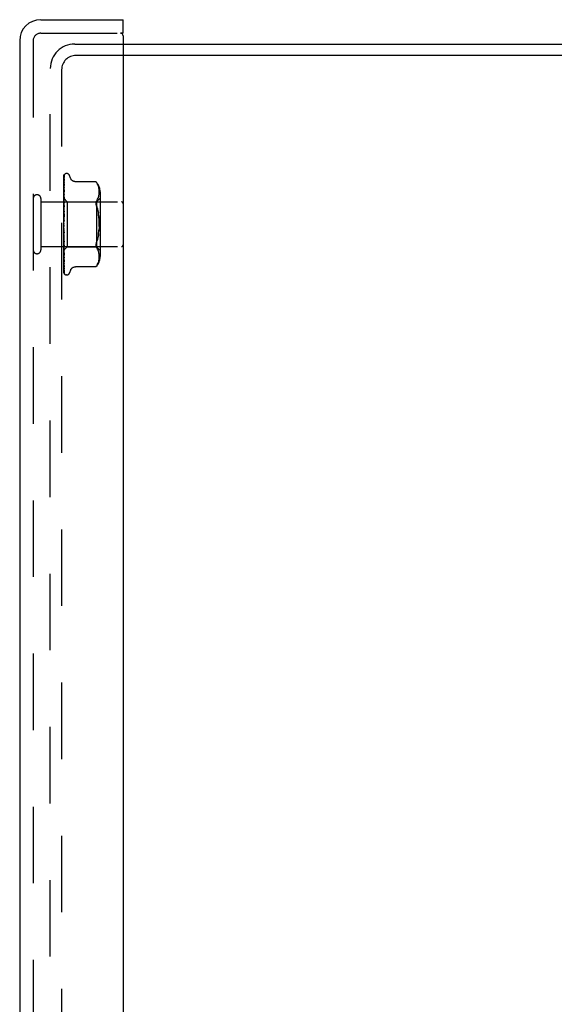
# Model space of a CAD drawing. Header units: inches. Extents: x 0 to 77.3, y 0 to 50.
# Tile 21 of 49: x 39.1 to 42.1, y 25.8 to 31.3. Entities that reach past the tile are written whole.
import ezdxf

# ---------------------------------------------------------------- set-up
doc = ezdxf.new("R2010")
doc.units = ezdxf.units.IN
doc.header["$LTSCALE"] = 4.25
doc.header["$MEASUREMENT"] = 0
doc.linetypes.add('HIDDEN', pattern=[0.2, 0.1, -0.1])
doc.layers.get('0').update_dxf_attribs({"linetype": 'CONTINUOUS'})
doc.layers.add('DEFAULT_2', color=8, linetype='HIDDEN')
doc.layers.add('FRONT_COVER', color=7, linetype='CONTINUOUS')

msp = doc.modelspace()

# ---------------------------------------------------------------- linework, layer by layer
at = {"color": 3, "linetype": 'Continuous'}
for p, q in [((39.682262, 31.134092), (49.160262, 31.134092)), ((49.134262, 31.071092), (39.682262, 31.071092))]:
    msp.add_line(p, q, dxfattribs=at)
at = {"layer": 'DEFAULT_2', "color": 8, "linetype": 'HIDDEN'}
for p, q in [((39.413262, 31.134092), (39.682262, 31.134092)), ((39.682262, 31.071092), (39.420262, 31.071092)), ((39.277262, 19.270092), (39.277262, 30.998092)), ((39.340262, 30.991092), (39.340262, 19.277092))]:
    msp.add_line(p, q, dxfattribs=at)
for centre, radius in [((39.413262, 30.998092), 0.136), ((39.420262, 30.991092), 0.08)]:
    msp.add_arc(centre, radius, 90, 180, dxfattribs=at)
at = {"layer": 'FRONT_COVER', "color": 3, "linetype": 'Continuous'}
for p, q in [((39.224262, 31.269092), (39.682262, 31.269092)), ((39.107262, 31.152092), (39.107262, 19.116092)), ((39.682262, 31.179092), (39.682262, 19.089092))]:
    msp.add_line(p, q, dxfattribs=at)
at = {"layer": 'FRONT_COVER', "color": 7, "linetype": 'Continuous'}
for q in [(39.682262, 31.269092), (39.667262, 31.194092)]:
    msp.add_line((39.682262, 31.194092), q, dxfattribs=at)
at = {"layer": 'FRONT_COVER', "color": 8, "linetype": 'HIDDEN'}
for p, q in [((39.182262, 31.152092), (39.182262, 19.116092)), ((39.224262, 31.194092), (39.667262, 31.194092)), ((39.352262, 30.129517), (39.352262, 30.404362)), ((39.353904, 30.326118), (39.354905, 30.390627)), ((39.35423, 30.35449), (39.354905, 30.399713)), ((39.355068, 30.391734), (39.35508, 30.391769)), ((39.35709, 30.411148), (39.357014, 30.41105)), ((39.368758, 30.415342), (39.367928, 30.415342)), ((39.389895, 30.389334), (39.38442, 30.404376)), ((39.353048, 30.273572), (39.35423, 30.35449)), ((39.353048, 30.269568), (39.353904, 30.326118)), ((39.354897, 30.324298), (39.354127, 30.317395)), ((39.35423, 30.303753), (39.354904, 30.337967)), ((39.35423, 30.291653), (39.354904, 30.324396)), ((39.354904, 30.324391), (39.354897, 30.324306)), ((39.354904, 30.36854), (39.354935, 30.368888)), ((39.354904, 30.357903), (39.354906, 30.357964)), ((39.354906, 30.357964), (39.354915, 30.358074)), ((39.529913, 30.370143), (39.417394, 30.370143)), ((39.529913, 30.370143), (39.530446, 30.369567)), ((39.530247, 30.369783), (39.530855, 30.369114)), ((39.53137, 30.368541), (39.53085, 30.36912)), ((39.53137, 30.368541), (39.531968, 30.367859)), ((39.531968, 30.367859), (39.533351, 30.366235)), ((39.536998, 30.361269), (39.533351, 30.366235)), ((39.533351, 30.366235), (39.536989, 30.361281)), ((39.540075, 30.356133), (39.536989, 30.361281)), ((39.542556, 30.350787), (39.540061, 30.35616)), ((39.544522, 30.34535), (39.542536, 30.350835)), ((39.546023, 30.339909), (39.5445, 30.345419)), ((39.547128, 30.334516), (39.546002, 30.339997)), ((39.547907, 30.329255), (39.54711, 30.33462)), ((39.548397, 30.324237), (39.548685, 30.319279)), ((39.225262, 30.276092), (39.225262, 29.992092)), ((39.352262, 30.278343), (39.371263, 30.259342)), ((39.353689, 30.271491), (39.35287, 30.262828)), ((39.353049, 30.277406), (39.353025, 30.277405)), ((39.353049, 30.276056), (39.353025, 30.276158)), ((39.353049, 30.273571), (39.353025, 30.273472)), ((39.353049, 30.269567), (39.353025, 30.269776)), ((39.353048, 30.264688), (39.353904, 30.32002)), ((39.353048, 30.258175), (39.353904, 30.309753)), ((39.353048, 30.233226), (39.35423, 30.291653)), ((39.353048, 30.242288), (39.353595, 30.27103)), ((39.353594, 30.24579), (39.354229, 30.27231)), ((39.353595, 30.27103), (39.35423, 30.303753)), ((39.354229, 30.27231), (39.354904, 30.300009)), ((39.354903, 30.283983), (39.354888, 30.283752)), ((39.536956, 30.267679), (39.533351, 30.262793)), ((39.534286, 30.259342), (39.554286, 30.279342)), ((39.536946, 30.267662), (39.540022, 30.272794)), ((39.540007, 30.272766), (39.542531, 30.278197)), ((39.542518, 30.278166), (39.544533, 30.283714)), ((39.544523, 30.283684), (39.546044, 30.289219)), ((39.546037, 30.289191), (39.547148, 30.294629)), ((39.547143, 30.294597), (39.547913, 30.299783)), ((39.547907, 30.299735), (39.548396, 30.304777)), ((39.548391, 30.304711), (39.548682, 30.309616)), ((39.548678, 30.309533), (39.548765, 30.314415)), ((39.548765, 30.314316), (39.548685, 30.319279)), ((39.554285, 30.313685), (39.554285, 29.9545)), ((39.225262, 30.258092), (39.672262, 30.258092)), ((39.352262, 30.263341), (39.352645, 30.26097)), ((39.35287, 30.262828), (39.352262, 30.256188)), ((39.352262, 30.248883), (39.353025, 30.242709)), ((39.352262, 30.246051), (39.352645, 30.248492)), ((39.352262, 30.226814), (39.353025, 30.232915)), ((39.352262, 30.230276), (39.353025, 30.223002)), ((39.35327, 30.220017), (39.352262, 30.208579)), ((39.352645, 30.26097), (39.353025, 30.258491)), ((39.352645, 30.248492), (39.353025, 30.250818)), ((39.353048, 30.264688), (39.353025, 30.264501)), ((39.353048, 30.258175), (39.353025, 30.25849)), ((39.353048, 30.251077), (39.353025, 30.250818)), ((39.353047, 30.242288), (39.353025, 30.242709)), ((39.353048, 30.233225), (39.353025, 30.232915)), ((39.353048, 30.222474), (39.353025, 30.223002)), ((39.353045, 30.187472), (39.354901, 30.238117)), ((39.353046, 30.199435), (39.353593, 30.216483)), ((39.353047, 30.222474), (39.353594, 30.24579)), ((39.353047, 30.211773), (39.353903, 30.245387)), ((39.354883, 30.237842), (39.35327, 30.220017)), ((39.353593, 30.216483), (39.354227, 30.23584)), ((39.354227, 30.23584), (39.354902, 30.256021)), ((39.354901, 30.238133), (39.354884, 30.237846)), ((39.371263, 30.259342), (39.371263, 30.008842)), ((39.371263, 30.259342), (39.534285, 30.259342)), ((39.530044, 30.254527), (39.53044, 30.256813)), ((39.534285, 30.259342), (39.534285, 30.008842)), ((39.352262, 30.204225), (39.353025, 30.211441)), ((39.352262, 30.208192), (39.353025, 30.200081)), ((39.354881, 30.18823), (39.352262, 30.158298)), ((39.352262, 30.179102), (39.353025, 30.187172)), ((39.352262, 30.183431), (39.353025, 30.174775)), ((39.352262, 30.152351), (39.353025, 30.160983)), ((39.353047, 30.211773), (39.353025, 30.211441)), ((39.353046, 30.199435), (39.353025, 30.200081)), ((39.353045, 30.187472), (39.353025, 30.187172)), ((39.353035, 30.161106), (39.353025, 30.160984)), ((39.353035, 30.161107), (39.35489, 30.188352)), ((39.35304, 30.173949), (39.353587, 30.184108)), ((39.353587, 30.184108), (39.354221, 30.195599)), ((39.354221, 30.195599), (39.354895, 30.207528)), ((39.35489, 30.188352), (39.354881, 30.188226)), ((39.542194, 30.208338), (39.544311, 30.197076)), ((39.352262, 30.156886), (39.353025, 30.147999)), ((39.352262, 30.124941), (39.353025, 30.133823)), ((39.352262, 30.129517), (39.353025, 30.12072)), ((39.352262, 29.864428), (39.352262, 30.124941)), ((39.352262, 30.097862), (39.353025, 30.106673)), ((39.353573, 30.101139), (39.353028, 30.107694)), ((39.352262, 30.102314), (39.353025, 30.093925)), ((39.352262, 30.072092), (39.353025, 30.080514)), ((39.352262, 30.076259), (39.353025, 30.068581)), ((39.352262, 30.048563), (39.353025, 30.056291)), ((39.352262, 30.052295), (39.353025, 30.045605)), ((39.353533, 30.069987), (39.352441, 30.082462)), ((39.353042, 30.09368), (39.353025, 30.093925)), ((39.353045, 30.081234), (39.353025, 30.080514)), ((39.353046, 30.068256), (39.353025, 30.068581)), ((39.353047, 30.056875), (39.353025, 30.056291)), ((39.354898, 30.054558), (39.353042, 30.09368)), ((39.353591, 30.067568), (39.353044, 30.081234)), ((39.354902, 30.006548), (39.353046, 30.068256)), ((39.353594, 30.036601), (39.353047, 30.056874)), ((39.354881, 30.054809), (39.353533, 30.069987)), ((39.354207, 30.09376), (39.353573, 30.101139)), ((39.354225, 30.052073), (39.353591, 30.067568)), ((39.35488, 30.086147), (39.354207, 30.09376)), ((39.3549, 30.035944), (39.354225, 30.052073)), ((39.354882, 30.054792), (39.354898, 30.054553)), ((39.544311, 30.071108), (39.542194, 30.059847)), ((39.545972, 30.082916), (39.544309, 30.071096)), ((39.225262, 30.010092), (39.672262, 30.010092)), ((39.352262, 30.035356), (39.353271, 30.024125)), ((39.352262, 30.028125), (39.353025, 30.03488)), ((39.352262, 30.031287), (39.353025, 30.025827)), ((39.352262, 30.011517), (39.352645, 30.014236)), ((39.352262, 30.013994), (39.352517, 30.012597)), ((39.352459, 29.990039), (39.371263, 30.008842)), ((39.352517, 30.012597), (39.352772, 30.011253)), ((39.352645, 30.014236), (39.353025, 30.017055)), ((39.352772, 30.011253), (39.353025, 30.009963)), ((39.353048, 30.04528), (39.353025, 30.045605)), ((39.353048, 30.035354), (39.353025, 30.03488)), ((39.353048, 30.02554), (39.353025, 30.025827)), ((39.353048, 30.017424), (39.353025, 30.017055)), ((39.353042, 30.009843), (39.353025, 30.009963)), ((39.353049, 30.003722), (39.353025, 30.00346)), ((39.353049, 29.99844), (39.353025, 29.998584)), ((39.353049, 29.994741), (39.353025, 29.994586)), ((39.353048, 30.009737), (39.353042, 30.009843)), ((39.353595, 30.020759), (39.353047, 30.04528)), ((39.353595, 30.009206), (39.353047, 30.035354)), ((39.353904, 29.979189), (39.353048, 30.02554)), ((39.353595, 29.986347), (39.353048, 30.017423)), ((39.353904, 29.956931), (39.353048, 30.009737)), ((39.353595, 29.968841), (39.353048, 30.003722)), ((39.353904, 29.936462), (39.353048, 29.994741)), ((39.353271, 30.024125), (39.354118, 30.014963)), ((39.354228, 30.013558), (39.353594, 30.036601)), ((39.354904, 29.963216), (39.353595, 30.020759)), ((39.354229, 29.97945), (39.353595, 30.009206)), ((39.354118, 30.014963), (39.354885, 30.006821)), ((39.354903, 29.989509), (39.354228, 30.013558)), ((39.354885, 30.006815), (39.354902, 30.006544)), ((39.371263, 30.008842), (39.534285, 30.008842)), ((39.536956, 30.000506), (39.533351, 30.005391)), ((39.534286, 30.008842), (39.554286, 29.988842)), ((39.540022, 29.99539), (39.536946, 30.000523)), ((39.542531, 29.989988), (39.540007, 29.995418)), ((39.352262, 29.989859), (39.35246, 29.990039)), ((39.352262, 29.989737), (39.352872, 29.983316)), ((39.352262, 29.949311), (39.352879, 29.943476)), ((39.353049, 29.992052), (39.353025, 29.992103)), ((39.353049, 29.990804), (39.353025, 29.990754)), ((39.353904, 29.932222), (39.353048, 29.992051)), ((39.35423, 29.950954), (39.353595, 29.986347)), ((39.354905, 29.887483), (39.353595, 29.968841)), ((39.354904, 29.926089), (39.353904, 29.979189)), ((39.354905, 29.896494), (39.353904, 29.956931)), ((39.354904, 29.948352), (39.354229, 29.97945)), ((39.354904, 29.913932), (39.35423, 29.950954)), ((39.354892, 29.963391), (39.354903, 29.963221)), ((39.544533, 29.984471), (39.542518, 29.990018)), ((39.546044, 29.978965), (39.544523, 29.9845)), ((39.547148, 29.973556), (39.546037, 29.978994)), ((39.547913, 29.968402), (39.547143, 29.973588)), ((39.547894, 29.938817), (39.548406, 29.944062)), ((39.548396, 29.963407), (39.547907, 29.968449)), ((39.548682, 29.958568), (39.548391, 29.963474)), ((39.548397, 29.943947), (39.548689, 29.949014)), ((39.548765, 29.95377), (39.548678, 29.958652)), ((39.548685, 29.948905), (39.548765, 29.953868)), ((39.354905, 29.869957), (39.353904, 29.936462)), ((39.354905, 29.863853), (39.353904, 29.932222)), ((39.354905, 29.926066), (39.354904, 29.926093)), ((39.354932, 29.896146), (39.354904, 29.896499)), ((39.529913, 29.898042), (39.417388, 29.898042)), ((39.53, 29.898139), (39.529913, 29.898042)), ((39.532304, 29.900721), (39.533351, 29.901949)), ((39.536998, 29.906915), (39.533351, 29.901949)), ((39.536989, 29.906903), (39.540075, 29.912052)), ((39.540061, 29.912024), (39.542556, 29.917397)), ((39.542536, 29.917349), (39.544522, 29.922835)), ((39.5445, 29.922765), (39.546023, 29.928276)), ((39.546002, 29.928187), (39.547128, 29.933668)), ((39.54711, 29.933564), (39.547907, 29.938929)), ((39.355989, 29.858589), (39.356026, 29.858542)), ((39.368758, 29.852842), (39.367928, 29.852842)), ((39.389895, 29.878851), (39.38442, 29.863808))]:
    msp.add_line(p, q, dxfattribs=at)
for points in [[(39.352262, 30.404357), (39.352793, 30.405646), (39.353382, 30.406799), (39.354009, 30.407823), (39.354641, 30.408708), (39.355251, 30.409455), (39.355809, 30.410061), (39.356285, 30.410526), (39.356663, 30.410859), (39.356916, 30.411059), (39.357055, 30.41115), (39.35709, 30.411148)], [(39.356119, 30.410094), (39.355542, 30.409268), (39.354829, 30.408055), (39.354212, 30.406793), (39.353663, 30.405471), (39.353161, 30.404074), (39.352699, 30.402583), (39.352262, 30.400932)], [(39.355405, 30.405737), (39.355031, 30.40518), (39.354779, 30.404798), (39.354502, 30.404367), (39.354207, 30.403889), (39.353901, 30.403371), (39.35359, 30.402813), (39.353281, 30.402219), (39.352977, 30.40159), (39.352685, 30.400928), (39.352409, 30.400235), (39.352262, 30.399828)], [(39.355107, 30.401092), (39.354757, 30.39985), (39.354281, 30.398033), (39.353823, 30.396136), (39.353383, 30.394166), (39.352961, 30.392122), (39.352557, 30.390003), (39.352262, 30.388319)], [(39.354717, 30.391044), (39.354236, 30.390143), (39.353955, 30.38961), (39.353659, 30.389032), (39.353357, 30.388417), (39.353055, 30.387768), (39.35276, 30.387085), (39.352478, 30.386374), (39.352262, 30.385772)], [(39.354959, 30.383898), (39.35463, 30.382068), (39.354177, 30.379448), (39.353738, 30.376781), (39.353315, 30.374076), (39.352906, 30.37133), (39.352514, 30.368552), (39.352262, 30.366666)], [(39.353048, 30.277407), (39.35423, 30.360239), (39.354574, 30.383887), (39.354905, 30.4065)], [(39.353048, 30.276056), (39.35423, 30.357808), (39.354574, 30.381134), (39.354905, 30.403434)], [(39.353904, 30.32002), (39.354574, 30.362515), (39.354905, 30.383319)], [(39.35508, 30.391769), (39.355013, 30.391624), (39.354892, 30.391381), (39.354717, 30.391044)], [(39.354904, 30.406496), (39.354912, 30.40673), (39.354969, 30.407313), (39.355078, 30.407875), (39.355232, 30.408406), (39.355423, 30.408901), (39.355638, 30.409343), (39.355858, 30.409719), (39.356066, 30.410024), (39.356124, 30.410102)], [(39.354904, 30.403432), (39.354921, 30.403812), (39.354993, 30.404373), (39.355107, 30.404881), (39.355242, 30.405306), (39.35537, 30.405619), (39.355468, 30.40582), (39.355517, 30.405909), (39.355519, 30.405912)], [(39.354904, 30.399708), (39.354945, 30.400309), (39.355042, 30.400852), (39.355105, 30.40109)], [(39.354904, 30.390627), (39.354921, 30.390968), (39.354978, 30.391379), (39.355041, 30.391647), (39.355068, 30.391734)], [(39.354904, 30.383313), (39.354925, 30.383662), (39.354959, 30.383902)], [(39.355519, 30.405912), (39.3555, 30.405882), (39.355405, 30.405737)], [(39.417304, 30.370143), (39.416106, 30.370168), (39.41355, 30.370386), (39.411098, 30.370811), (39.408755, 30.371423), (39.406526, 30.372209), (39.40442, 30.373145), (39.402441, 30.374214), (39.400596, 30.375401), (39.398887, 30.376693), (39.397313, 30.378074), (39.395872, 30.379528), (39.394562, 30.381046), (39.39338, 30.382623), (39.392331, 30.384241), (39.391409, 30.385887), (39.390615, 30.387542), (39.389895, 30.389334)], [(39.354326, 30.367432), (39.353718, 30.366151), (39.35337, 30.365408), (39.353013, 30.364609), (39.352658, 30.363757), (39.352321, 30.362864), (39.352262, 30.362693)], [(39.354915, 30.358064), (39.35459, 30.355675), (39.354142, 30.352297), (39.353709, 30.348914), (39.35329, 30.345533), (39.352885, 30.342153), (39.352496, 30.338786), (39.352262, 30.336677)], [(39.353199, 30.333726), (39.352845, 30.332914), (39.352495, 30.332054), (39.352262, 30.331427)], [(39.353048, 30.251077), (39.35423, 30.319569), (39.354574, 30.339161), (39.354904, 30.357908)], [(39.354902, 30.337965), (39.3549, 30.337948), (39.354868, 30.337774), (39.354784, 30.337458), (39.354634, 30.337016), (39.354422, 30.336471), (39.354162, 30.33586), (39.353864, 30.335192), (39.353199, 30.333726)], [(39.353904, 30.309753), (39.354574, 30.349242), (39.354905, 30.368539)], [(39.354934, 30.368886), (39.354927, 30.36886), (39.354872, 30.368692), (39.354754, 30.368388), (39.354569, 30.36796), (39.354326, 30.367432)], [(39.530058, 30.369987), (39.529947, 30.370105), (39.529913, 30.370143)], [(39.532229, 30.367559), (39.531718, 30.368146), (39.531254, 30.368669)], [(39.548689, 30.31917), (39.548406, 30.324122), (39.547894, 30.329368)], [(39.354127, 30.317395), (39.353696, 30.313406), (39.353278, 30.309459), (39.352875, 30.305557), (39.352262, 30.299406)], [(39.353749, 30.296499), (39.353092, 30.295068), (39.352759, 30.294321), (39.352435, 30.293554), (39.352262, 30.293111)], [(39.352262, 30.2783), (39.352535, 30.278012), (39.352751, 30.277779), (39.35291, 30.277599), (39.35301, 30.277475), (39.353048, 30.27741), (39.353049, 30.277406)], [(39.352262, 30.27789), (39.352454, 30.277506), (39.352645, 30.277089), (39.352835, 30.276639), (39.353025, 30.276158)], [(39.352262, 30.277454), (39.352454, 30.277492), (39.352645, 30.277497), (39.352835, 30.277467), (39.353025, 30.277405)], [(39.352262, 30.276362), (39.352535, 30.276183), (39.352751, 30.276062), (39.35291, 30.275999), (39.35301, 30.275994), (39.353048, 30.276047), (39.353049, 30.276056)], [(39.352262, 30.275026), (39.352535, 30.274639), (39.352751, 30.274302), (39.35291, 30.274011), (39.35301, 30.273773), (39.353048, 30.273594), (39.353049, 30.273571)], [(39.352262, 30.271837), (39.352454, 30.272296), (39.352645, 30.272722), (39.352835, 30.273114), (39.353025, 30.273472)], [(39.352262, 30.273128), (39.352454, 30.272335), (39.352645, 30.271513), (39.352835, 30.270659), (39.353025, 30.269776)], [(39.352262, 30.269282), (39.352535, 30.269219), (39.352751, 30.269215), (39.35291, 30.269271), (39.35301, 30.269385), (39.353049, 30.269567)], [(39.354888, 30.283745), (39.354564, 30.280485), (39.353689, 30.271491)], [(39.354903, 30.300013), (39.354886, 30.299789), (39.35483, 30.299438), (39.354719, 30.298982), (39.354548, 30.298442), (39.354321, 30.297833), (39.354052, 30.297183), (39.353749, 30.296499)], [(39.353903, 30.245387), (39.354572, 30.271286), (39.354903, 30.283986)], [(39.352262, 30.266659), (39.352535, 30.266187), (39.352751, 30.265757), (39.35291, 30.265367), (39.35301, 30.265024), (39.353048, 30.264736), (39.353048, 30.264688)], [(39.352262, 30.261242), (39.352454, 30.262105), (39.352645, 30.262936), (39.352835, 30.263735), (39.353025, 30.264501)], [(39.352262, 30.257315), (39.352535, 30.25737), (39.352751, 30.257484), (39.35291, 30.257657), (39.35301, 30.257885), (39.353048, 30.258175)], [(39.354901, 30.256031), (39.354896, 30.255923), (39.354845, 30.255444), (39.35473, 30.254872), (39.354545, 30.254231), (39.354298, 30.253547), (39.354001, 30.252834), (39.35367, 30.252116), (39.353321, 30.251397), (39.352968, 30.250679), (39.352622, 30.249957), (39.352262, 30.24915)], [(39.352262, 30.2535), (39.352535, 30.25296), (39.352751, 30.252454), (39.35291, 30.251978), (39.35301, 30.251541), (39.353048, 30.251156), (39.353048, 30.251077)], [(39.352262, 30.240895), (39.352536, 30.241069), (39.352752, 30.241295), (39.35291, 30.241575), (39.353009, 30.241905), (39.353047, 30.242288)], [(39.352262, 30.236026), (39.352535, 30.235437), (39.352751, 30.234873), (39.35291, 30.234328), (39.35301, 30.233814), (39.353048, 30.233345), (39.353048, 30.233225)], [(39.352262, 30.220615), (39.352535, 30.220896), (39.352751, 30.221228), (39.35291, 30.221613), (39.35301, 30.222041), (39.353048, 30.222474)], [(39.352262, 30.214867), (39.352535, 30.214252), (39.352751, 30.21365), (39.35291, 30.213055), (39.35301, 30.212483), (39.353048, 30.211947), (39.353047, 30.211773)], [(39.530044, 30.254527), (39.52991, 30.252117), (39.530044, 30.249567), (39.53044, 30.246849), (39.531116, 30.243948), (39.532088, 30.240827), (39.533351, 30.237534)], [(39.533351, 30.262793), (39.532088, 30.260985), (39.531116, 30.258968), (39.53044, 30.256813)], [(39.542194, 30.208338), (39.539656, 30.2189), (39.53671, 30.228614), (39.533351, 30.237534)], [(39.533351, 30.237534), (39.536714, 30.228601), (39.539661, 30.21888), (39.542199, 30.20832)], [(39.35271, 30.202022), (39.352406, 30.201457), (39.352262, 30.201174)], [(39.352262, 30.197208), (39.352535, 30.197589), (39.352751, 30.198013), (39.35291, 30.198485), (39.35301, 30.198992), (39.353046, 30.199435)], [(39.352262, 30.190789), (39.352535, 30.190169), (39.352751, 30.189551), (39.35291, 30.188929), (39.35301, 30.188319), (39.353048, 30.187735), (39.353045, 30.187472)], [(39.352262, 30.171519), (39.352535, 30.171986), (39.352751, 30.172488), (39.35291, 30.17303), (39.35301, 30.173597), (39.353041, 30.173949)], [(39.352262, 30.164662), (39.352535, 30.164059), (39.352751, 30.163447), (39.35291, 30.162821), (39.35301, 30.162194), (39.353048, 30.161584), (39.353035, 30.161106)], [(39.354896, 30.207552), (39.354846, 30.20704), (39.354716, 30.206359), (39.354511, 30.205657), (39.354256, 30.20498), (39.353964, 30.204329), (39.353654, 30.203717), (39.353338, 30.203136), (39.35271, 30.202022)], [(39.353024, 30.191311), (39.353054, 30.191519), (39.353127, 30.191668), (39.353244, 30.191757), (39.353398, 30.191782), (39.353586, 30.191739), (39.353797, 30.191625), (39.354018, 30.191442), (39.35424, 30.191182), (39.35445, 30.19084), (39.354634, 30.19042), (39.354779, 30.189925), (39.354871, 30.189379), (39.354905, 30.188812), (39.35489, 30.188352)], [(39.353041, 30.173949), (39.353048, 30.174177), (39.353025, 30.174775)], [(39.548598, 30.120922), (39.54877, 30.134087), (39.548598, 30.147253), (39.548094, 30.160245), (39.547225, 30.172962), (39.545972, 30.185269), (39.544309, 30.197089)], [(39.545973, 30.185262), (39.547225, 30.172961), (39.548094, 30.160251), (39.548598, 30.147263), (39.54877, 30.134097), (39.548598, 30.120931), (39.548094, 30.107939), (39.547225, 30.095223)], [(39.353159, 30.152288), (39.352816, 30.151835), (39.352649, 30.151612), (39.352469, 30.15136), (39.352262, 30.151046)], [(39.352262, 30.144478), (39.352535, 30.145014), (39.352751, 30.145575), (39.35291, 30.146167), (39.352949, 30.146362)], [(39.352262, 30.13743), (39.352535, 30.136866), (39.352751, 30.136283), (39.35291, 30.135674), (39.35301, 30.135054), (39.353048, 30.13444), (39.353025, 30.133823)], [(39.352262, 30.117062), (39.352535, 30.117647), (39.352751, 30.118248), (39.35291, 30.118868), (39.35301, 30.119494), (39.353048, 30.120109), (39.353025, 30.12072)], [(39.352262, 30.110077), (39.352535, 30.109573), (39.352751, 30.109039), (39.35291, 30.10847), (39.35301, 30.10788), (39.353029, 30.107694)], [(39.352949, 30.146362), (39.35301, 30.146775), (39.353048, 30.147383), (39.353025, 30.147999)], [(39.35295, 30.146362), (39.353202, 30.147731), (39.353493, 30.149268), (39.353798, 30.150833), (39.354117, 30.152429), (39.354451, 30.15406), (39.354766, 30.155563)], [(39.353029, 30.107694), (39.353048, 30.107283), (39.353025, 30.106673)], [(39.354793, 30.155698), (39.354696, 30.155266), (39.3545, 30.154642), (39.354272, 30.154089), (39.354028, 30.153605), (39.353788, 30.153195), (39.353561, 30.152847), (39.353351, 30.152548), (39.353159, 30.152288)], [(39.544311, 30.071108), (39.545973, 30.082922), (39.547225, 30.095223), (39.548094, 30.107934)], [(39.352262, 30.090261), (39.352535, 30.090875), (39.352751, 30.091493), (39.35291, 30.09212), (39.35301, 30.09274), (39.353048, 30.09334), (39.353042, 30.09368)], [(39.352262, 30.091934), (39.35242, 30.091658), (39.352696, 30.091202), (39.353259, 30.090311)], [(39.352441, 30.082462), (39.352319, 30.083868), (39.352262, 30.084529)], [(39.352262, 30.083592), (39.352535, 30.083166), (39.352751, 30.082701), (39.35291, 30.082192), (39.35301, 30.081652), (39.353045, 30.081234)], [(39.352262, 30.065044), (39.352535, 30.065664), (39.352751, 30.066277), (39.35291, 30.066888), (39.35301, 30.067482), (39.353048, 30.068044), (39.353046, 30.068256)], [(39.352262, 30.058933), (39.352535, 30.0586), (39.352751, 30.058221), (39.35291, 30.05779), (39.35301, 30.05732), (39.353047, 30.056875)], [(39.353259, 30.090311), (39.353547, 30.089838), (39.353838, 30.089326), (39.354126, 30.08876), (39.354392, 30.088142), (39.354623, 30.08747), (39.35479, 30.086784), (39.354884, 30.086093)], [(39.533351, 30.03065), (39.536714, 30.039583), (39.539661, 30.049304)], [(39.542199, 30.059865), (39.539656, 30.049284), (39.53671, 30.03957)], [(39.352262, 30.042322), (39.352535, 30.042927), (39.352751, 30.043513), (39.35291, 30.044085), (39.35301, 30.04463), (39.353048, 30.045135), (39.353048, 30.04528)], [(39.352262, 30.042631), (39.352298, 30.042552), (39.352607, 30.041909), (39.352929, 30.041278), (39.353259, 30.040646), (39.35359, 30.040002), (39.353913, 30.039338), (39.354217, 30.038648), (39.354483, 30.037949), (39.354696, 30.037245), (39.354834, 30.036582), (39.354896, 30.036), (39.3549, 30.03593)], [(39.352262, 30.03699), (39.352535, 30.036762), (39.352751, 30.036482), (39.35291, 30.036146), (39.35301, 30.035763), (39.353048, 30.035354)], [(39.352262, 30.022918), (39.352535, 30.023485), (39.352751, 30.024022), (39.35291, 30.024535), (39.35301, 30.025012), (39.353048, 30.025442), (39.353048, 30.02554)], [(39.352262, 30.018556), (39.352535, 30.018442), (39.352751, 30.018272), (39.35291, 30.018042), (39.35301, 30.017759), (39.353048, 30.017424)], [(39.352262, 30.007532), (39.352516, 30.008002), (39.352722, 30.008441), (39.352879, 30.00885), (39.352987, 30.009223), (39.353041, 30.009553), (39.353048, 30.009737)], [(39.352262, 30.004298), (39.352535, 30.004302), (39.352751, 30.004247), (39.35291, 30.004132), (39.35301, 30.00396), (39.353049, 30.003722)], [(39.352262, 29.99934), (39.352454, 30.000327), (39.352645, 30.001342), (39.352835, 30.002387), (39.353025, 30.00346)], [(39.352262, 30.001042), (39.352454, 30.000378), (39.352645, 29.999747), (39.352835, 29.999149), (39.353025, 29.998584)], [(39.352262, 29.99672), (39.352535, 29.997151), (39.352751, 29.997536), (39.35291, 29.997879), (39.35301, 29.99817), (39.353048, 29.998405), (39.353049, 29.99844)], [(39.352262, 29.996445), (39.352329, 29.996278), (39.352681, 29.995459), (39.353048, 29.99466), (39.35342, 29.993873), (39.353781, 29.993098), (39.354114, 29.992341), (39.354405, 29.991611), (39.354634, 29.990935), (39.354792, 29.990334), (39.354877, 29.989838), (39.354902, 29.989506)], [(39.352262, 29.994732), (39.352535, 29.994853), (39.352751, 29.994915), (39.35291, 29.994919), (39.35301, 29.994865), (39.353049, 29.994741)], [(39.352262, 29.992032), (39.352454, 29.992623), (39.352645, 29.993246), (39.352835, 29.9939), (39.353025, 29.994586)], [(39.354905, 29.875497), (39.353595, 29.961622), (39.353303, 29.981227), (39.353048, 29.998439)], [(39.533351, 30.03065), (39.532088, 30.027357), (39.531116, 30.024236), (39.53044, 30.021336), (39.530044, 30.018618), (39.52991, 30.016067), (39.530044, 30.013657), (39.53044, 30.011371), (39.531116, 30.009217), (39.532088, 30.007199), (39.533351, 30.005391)], [(39.352262, 29.992899), (39.352454, 29.99265), (39.352645, 29.992434), (39.352835, 29.992252), (39.353025, 29.992103)], [(39.352262, 29.990873), (39.352535, 29.991212), (39.352751, 29.991498), (39.35291, 29.991735), (39.35301, 29.991916), (39.353048, 29.992039), (39.353049, 29.992052)], [(39.352262, 29.990202), (39.352535, 29.990436), (39.352751, 29.990614), (39.35291, 29.990736), (39.35301, 29.990801), (39.353048, 29.990807), (39.353049, 29.990804)], [(39.352262, 29.955116), (39.352446, 29.954629), (39.352778, 29.953819), (39.35312, 29.953038), (39.353784, 29.951574)], [(39.35246, 29.990039), (39.352645, 29.99024), (39.352835, 29.990481), (39.353025, 29.990754)], [(39.352872, 29.983316), (39.353275, 29.979202), (39.353692, 29.975023), (39.354123, 29.970781), (39.354891, 29.963399)], [(39.352879, 29.943476), (39.353283, 29.939819), (39.353701, 29.93614), (39.354133, 29.932438), (39.354904, 29.926075)], [(39.354905, 29.861984), (39.353595, 29.952188), (39.353303, 29.972748), (39.353048, 29.990803)], [(39.353784, 29.951574), (39.354087, 29.95089), (39.354354, 29.950253), (39.354577, 29.949668), (39.354741, 29.949167), (39.354843, 29.94877), (39.354891, 29.948496), (39.354903, 29.94835)], [(39.352262, 29.920166), (39.352352, 29.919913), (39.352697, 29.919014), (39.353052, 29.91817), (39.353394, 29.917404), (39.354018, 29.916051)], [(39.352262, 29.91553), (39.352503, 29.913531), (39.352893, 29.910446), (39.3533, 29.907372), (39.35372, 29.904317), (39.354156, 29.901281), (39.354605, 29.898271), (39.354932, 29.896154)], [(39.352262, 29.892869), (39.352394, 29.892494), (39.352698, 29.8917), (39.353019, 29.89094), (39.353347, 29.890215), (39.353673, 29.889533), (39.353986, 29.888897)], [(39.352262, 29.889596), (39.35253, 29.88782), (39.352926, 29.885366), (39.35334, 29.882967), (39.353769, 29.880626), (39.354213, 29.878343), (39.354673, 29.876126), (39.355008, 29.874592)], [(39.353986, 29.888897), (39.354533, 29.887799), (39.354745, 29.887359), (39.354894, 29.887028), (39.354941, 29.886916)], [(39.354018, 29.916051), (39.354287, 29.91546), (39.354523, 29.914916), (39.354707, 29.91446), (39.354827, 29.914117), (39.354891, 29.913898), (39.354902, 29.91385)], [(39.354902, 29.91385), (39.354911, 29.913803), (39.354908, 29.913839), (39.354904, 29.913931)], [(39.354941, 29.886916), (39.354972, 29.886837), (39.354987, 29.886794), (39.354962, 29.8869), (39.354923, 29.887157), (39.354904, 29.887481)], [(39.389895, 29.87885), (39.390615, 29.880642), (39.391409, 29.882297), (39.39233, 29.883943), (39.39338, 29.885561), (39.394562, 29.887138), (39.395871, 29.888656), (39.397312, 29.89011), (39.398886, 29.891491), (39.400596, 29.892783), (39.402441, 29.89397), (39.40442, 29.895039), (39.406525, 29.895976), (39.408754, 29.896761), (39.411097, 29.897373), (39.413549, 29.897798), (39.416105, 29.898017), (39.417302, 29.898042)], [(39.53, 29.898139), (39.530284, 29.898443), (39.530769, 29.89897)], [(39.532303, 29.900719), (39.531443, 29.899728), (39.530767, 29.898969)], [(39.352262, 29.874217), (39.352485, 29.873602), (39.352737, 29.872974), (39.353, 29.87237), (39.353271, 29.871793), (39.353545, 29.871243), (39.353819, 29.870721), (39.354089, 29.870229), (39.354348, 29.869772), (39.354593, 29.86935)], [(39.352262, 29.872402), (39.352314, 29.872143), (39.352699, 29.87035), (39.353106, 29.86866), (39.353534, 29.867047), (39.353986, 29.865505), (39.354463, 29.864036), (39.354969, 29.862642), (39.355341, 29.861713)], [(39.352262, 29.864883), (39.352298, 29.864782), (39.35256, 29.864102), (39.352842, 29.863452), (39.353139, 29.862834), (39.353445, 29.862248), (39.353758, 29.861698), (39.354071, 29.861184), (39.354382, 29.860705), (39.354684, 29.860265), (39.354974, 29.859865), (39.355245, 29.859508), (39.355492, 29.859195), (39.355705, 29.858933), (39.355989, 29.858589)], [(39.352262, 29.864428), (39.352357, 29.864127), (39.352833, 29.862793), (39.353378, 29.861559), (39.354018, 29.860385), (39.354865, 29.859153)], [(39.354593, 29.86935), (39.354996, 29.868662), (39.355134, 29.868423), (39.355191, 29.86832)], [(39.355006, 29.874597), (39.35495, 29.874903), (39.354904, 29.875502)], [(39.355191, 29.86832), (39.355216, 29.868274), (39.355245, 29.868219), (39.355222, 29.86827), (39.355154, 29.868446), (39.355059, 29.868765), (39.354969, 29.869198), (39.354913, 29.869719), (39.354904, 29.869958)], [(39.355337, 29.86172), (39.355205, 29.862071), (39.355052, 29.862617), (39.354945, 29.863235), (39.354904, 29.863858)], [(39.356026, 29.858542), (39.356031, 29.858537), (39.356001, 29.858576), (39.355904, 29.858713), (39.355763, 29.858934), (39.355596, 29.859232), (39.355428, 29.85958), (39.355279, 29.859949), (39.355149, 29.860346), (39.355042, 29.860769), (39.354961, 29.861228), (39.354913, 29.86173), (39.354904, 29.861987)]]:
    msp.add_lwpolyline(points, dxfattribs=at)
at = {"layer": 'FRONT_COVER', "color": 3, "linetype": 'Continuous'}
for centre, radius, start, end in [((39.224262, 31.152092), 0.117, 90, 180), ((39.667262, 31.179092), 0.015, 0, 90)]:
    msp.add_arc(centre, radius, start, end, dxfattribs=at)
at = {"layer": 'FRONT_COVER', "color": 8, "linetype": 'HIDDEN'}
for centre, radius, start, end in [((39.224262, 31.152092), 0.042, 90, 180), ((39.367928, 30.398676), 0.016667, 90, 160.051559), ((39.368758, 30.398676), 0.016667, 20, 90), ((39.476708, 30.313685), 0.077578, 0, 46.699244), ((39.203762, 30.276092), 0.0215, 0, 180), ((39.672262, 30.248092), 0.01, 0, 90), ((39.672262, 30.020092), 0.01, 270, 360), ((39.203762, 29.992092), 0.0215, 180, 360), ((39.476708, 29.9545), 0.077578, 313.300757, 360), ((39.367928, 29.869509), 0.016667, 218.621845, 270), ((39.368758, 29.869509), 0.016667, 270, 340)]:
    msp.add_arc(centre, radius, start, end, dxfattribs=at)

doc.saveas('drawing.dxf')
